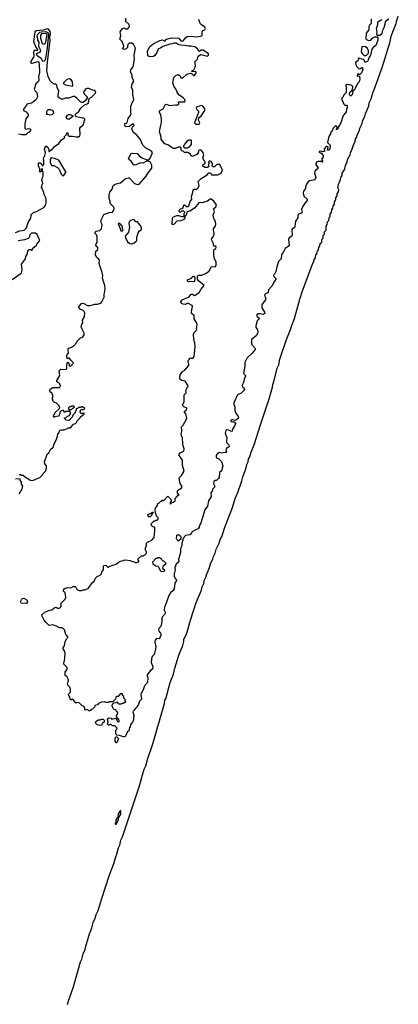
# Model space of a CAD drawing. Extents: x 2293830 to 2387798, y 66850 to 233222.
# Tile 6 of 192: x 2332944 to 2338486, y 98065 to 112473. Entities that reach past the tile are written whole.
import ezdxf

# ---------------------------------------------------------------- set-up
doc = ezdxf.new("R2010")
doc.units = 0

msp = doc.modelspace()

# ---------------------------------------------------------------- linework, layer by layer
at = {"layer": '0CON05XD'}
for points in [[(2337941, 110925), (2337955, 110955), (2337963, 110995), (2337996, 111055), (2338005, 111095), (2338056, 111214), (2338060, 111255), (2338090, 111315), (2338119, 111415), (2338130, 111435), (2338248, 111775), (2338364, 112136), (2338387, 112245), (2338456, 112415), (2338462, 112448), (2338486, 112525)], [(2334796, 110184), (2334825, 110234), (2334880, 110300), (2334877, 110345), (2334852, 110392), (2334835, 110402), (2334798, 110402), (2334747, 110373), (2334715, 110378), (2334645, 110347), (2334617, 110343), (2334577, 110405), (2334542, 110425), (2334538, 110435), (2334572, 110508), (2334595, 110520), (2334665, 110514), (2334697, 110477), (2334745, 110446), (2334795, 110428), (2334827, 110423), (2334845, 110432), (2334855, 110448), (2334886, 110526), (2334875, 110550), (2334788, 110598), (2334747, 110635), (2334708, 110725), (2334658, 110785), (2334607, 110827), (2334587, 110885), (2334590, 110895), (2334621, 110925), (2334615, 110943), (2334595, 110944), (2334550, 110910), (2334492, 110905), (2334483, 110925), (2334483, 110955), (2334505, 110960), (2334515, 110970), (2334530, 111025), (2334558, 111062), (2334577, 111095), (2334571, 111115), (2334573, 111207), (2334594, 111265), (2334610, 111285), (2334616, 111305), (2334602, 111375), (2334600, 111435), (2334579, 111485), (2334592, 111535), (2334608, 111565), (2334609, 111585), (2334589, 111625), (2334589, 111655), (2334564, 111715), (2334572, 111738), (2334606, 111785), (2334627, 111895), (2334620, 111955), (2334637, 112055), (2334608, 112115), (2334585, 112128), (2334565, 112130), (2334545, 112128), (2334532, 112115), (2334523, 112095), (2334520, 112065), (2334504, 112046), (2334475, 112037), (2334450, 112045), (2334466, 112064), (2334471, 112085), (2334446, 112156), (2334408, 112188), (2334427, 112237), (2334417, 112295), (2334450, 112345), (2334475, 112352), (2334500, 112340), (2334525, 112341), (2334542, 112358), (2334552, 112385), (2334546, 112405), (2334500, 112445), (2334500, 112495)], [(2335755, 110382), (2335745, 110398), (2335722, 110408), (2335710, 110395), (2335718, 110365), (2335710, 110355), (2335708, 110322), (2335695, 110312), (2335655, 110312), (2335634, 110324), (2335622, 110345), (2335635, 110360), (2335645, 110360), (2335658, 110372), (2335660, 110395), (2335645, 110410), (2335623, 110453), (2335640, 110495), (2335630, 110525), (2335605, 110560), (2335585, 110568), (2335562, 110558), (2335558, 110525), (2335539, 110501), (2335475, 110472), (2335455, 110482), (2335443, 110503), (2335405, 110528), (2335358, 110528), (2335335, 110550), (2335312, 110552), (2335310, 110595), (2335298, 110608), (2335263, 110607), (2335225, 110587), (2335190, 110590), (2335115, 110642), (2335067, 110657), (2335015, 110720), (2335013, 110755), (2334992, 110835), (2335021, 110975), (2335020, 111015), (2335009, 111079), (2334992, 111115), (2334993, 111137), (2335045, 111167), (2335074, 111226), (2335095, 111238), (2335136, 111216), (2335225, 111229), (2335265, 111227), (2335276, 111235), (2335270, 111265), (2335275, 111272), (2335355, 111272), (2335367, 111285), (2335360, 111305), (2335338, 111328), (2335272, 111375), (2335243, 111423), (2335232, 111462), (2335205, 111490), (2335184, 111544), (2335202, 111625), (2335232, 111655), (2335265, 111669), (2335288, 111658), (2335302, 111622), (2335325, 111617), (2335387, 111673), (2335405, 111683), (2335445, 111690), (2335457, 111687), (2335487, 111655), (2335503, 111655), (2335528, 111695), (2335528, 111705), (2335515, 111714), (2335475, 111708), (2335464, 111726), (2335468, 111732), (2335495, 111741), (2335514, 111776), (2335520, 111805), (2335508, 111855), (2335546, 111894), (2335555, 111940), (2335595, 111966), (2335692, 111938), (2335707, 111953), (2335708, 111975), (2335628, 112028), (2335601, 112029), (2335575, 112008), (2335565, 112012), (2335546, 112046), (2335506, 112076), (2335455, 112087), (2335415, 112084), (2335366, 112096), (2335305, 112098), (2335274, 112104), (2335235, 112130), (2335205, 112130), (2335175, 112119), (2335144, 112116), (2335038, 112082), (2335004, 112056), (2334971, 112049), (2334964, 112026), (2334952, 111995), (2334921, 111949), (2334904, 111936), (2334865, 111929), (2334833, 111933), (2334818, 111945), (2334813, 112015), (2334856, 112085), (2334906, 112125), (2334995, 112169), (2335035, 112176), (2335069, 112161), (2335094, 112186), (2335165, 112210), (2335275, 112204), (2335305, 112166), (2335322, 112158), (2335340, 112170), (2335370, 112210), (2335395, 112226), (2335435, 112231), (2335535, 112222), (2335608, 112235), (2335617, 112245), (2335613, 112295), (2335626, 112314), (2335656, 112324), (2335666, 112345), (2335655, 112366), (2335605, 112396), (2335586, 112415), (2335566, 112476)], [(2338088, 112485), (2338088, 112425), (2338080, 112405), (2338065, 112392), (2338056, 112374), (2338056, 112325), (2338014, 112275), (2338010, 112195), (2338015, 112182), (2338035, 112180), (2338045, 112170), (2338085, 112172), (2338115, 112210), (2338145, 112222), (2338175, 112220), (2338186, 112206), (2338188, 112172), (2338157, 112095), (2338118, 112065), (2338099, 112041), (2338078, 111955), (2338053, 111917), (2338045, 111880), (2338035, 111863), (2338005, 111850), (2337995, 111852), (2337992, 111875), (2337979, 111889), (2337905, 111908), (2337900, 111905), (2337902, 111885), (2337898, 111875), (2337862, 111845), (2337869, 111799), (2337912, 111752), (2337935, 111760), (2337955, 111780), (2337967, 111745), (2337948, 111695), (2337925, 111670), (2337915, 111670), (2337905, 111680), (2337890, 111675), (2337883, 111653), (2337895, 111640), (2337905, 111650), (2337918, 111648), (2337922, 111605), (2337912, 111565), (2337890, 111540), (2337860, 111475), (2337845, 111448), (2337822, 111428), (2337818, 111395), (2337805, 111370), (2337795, 111360), (2337785, 111360), (2337773, 111373), (2337770, 111395), (2337780, 111415), (2337808, 111432), (2337823, 111477), (2337822, 111495), (2337808, 111508), (2337772, 111522), (2337735, 111527), (2337720, 111515), (2337720, 111495), (2337730, 111485), (2337722, 111465), (2337722, 111408), (2337682, 111365), (2337677, 111343), (2337662, 111325), (2337660, 111305), (2337690, 111235), (2337705, 111220), (2337735, 111220), (2337740, 111215), (2337740, 111195), (2337727, 111165), (2337723, 111125), (2337715, 111108), (2337679, 111071), (2337647, 110965), (2337610, 110905), (2337600, 110875), (2337582, 110862), (2337580, 110875), (2337590, 110885), (2337590, 110905), (2337565, 110920), (2337533, 110887), (2337518, 110842), (2337500, 110825), (2337500, 110815), (2337470, 110765), (2337452, 110675), (2337490, 110635), (2337485, 110580), (2337470, 110565), (2337452, 110562), (2337460, 110615), (2337435, 110622), (2337400, 110585), (2337400, 110565), (2337410, 110555), (2337408, 110542), (2337375, 110540), (2337355, 110550), (2337330, 110545), (2337330, 110535), (2337355, 110520), (2337387, 110487), (2337387, 110463), (2337368, 110435), (2337368, 110418), (2337380, 110395), (2337375, 110390), (2337358, 110398), (2337315, 110400), (2337295, 110393), (2337281, 110375), (2337281, 110351), (2337312, 110305), (2337308, 110292), (2337295, 110280), (2337285, 110280), (2337263, 110257), (2337260, 110225), (2337278, 110165), (2337265, 110130), (2337185, 110113), (2337165, 110102), (2337140, 110065), (2337128, 110025), (2337128, 110005), (2337099, 109965), (2337094, 109935), (2337103, 109893), (2337152, 109845), (2337152, 109825), (2337122, 109795), (2337083, 109735), (2337070, 109695), (2337078, 109655), (2337072, 109645), (2337060, 109635), (2337025, 109627), (2337018, 109615), (2337016, 109574), (2336982, 109525), (2336972, 109445), (2336965, 109430), (2336935, 109408), (2336930, 109395), (2336932, 109315), (2336928, 109305), (2336890, 109280), (2336877, 109255), (2336888, 109175), (2336872, 109155), (2336832, 109125), (2336802, 109065), (2336778, 109035), (2336772, 108975), (2336733, 108935), (2336707, 108855), (2336694, 108786), (2336675, 108748), (2336660, 108735), (2336662, 108715), (2336686, 108696), (2336696, 108674), (2336674, 108646), (2336637, 108575), (2336585, 108522), (2336580, 108480), (2336534, 108455), (2336530, 108435), (2336546, 108396), (2336543, 108375), (2336495, 108308), (2336488, 108295), (2336488, 108255), (2336530, 108195), (2336532, 108175), (2336505, 108161), (2336465, 108170), (2336435, 108169), (2336414, 108155), (2336412, 108145), (2336424, 108123), (2336452, 108105), (2336452, 108095), (2336421, 108065), (2336399, 107991), (2336400, 107970), (2336420, 107945), (2336430, 107915), (2336429, 107891), (2336407, 107845), (2336344, 107796), (2336337, 107783), (2336337, 107725), (2336383, 107675), (2336392, 107655), (2336390, 107645), (2336343, 107587), (2336274, 107526), (2336242, 107455), (2336242, 107405), (2336220, 107295), (2336250, 107265), (2336250, 107255), (2336228, 107215), (2336218, 107165), (2336200, 107125), (2336206, 107096), (2336227, 107085), (2336236, 107055), (2336185, 107007), (2336134, 106986), (2336081, 106865), (2336080, 106845), (2336092, 106805), (2336093, 106755), (2336106, 106716), (2336140, 106665), (2336146, 106644), (2336138, 106632), (2336107, 106613), (2336095, 106610), (2336065, 106620), (2336055, 106617), (2336035, 106612), (2336034, 106594), (2336065, 106588), (2336085, 106590), (2336102, 106565), (2336094, 106536), (2336060, 106480), (2336055, 106450), (2336045, 106448), (2336006, 106466), (2335975, 106471), (2335960, 106460), (2335953, 106425), (2335976, 106355), (2335969, 106315), (2335972, 106285), (2336005, 106250), (2336010, 106225), (2335975, 106208), (2335966, 106194), (2335963, 106175), (2335972, 106145), (2335965, 106136), (2335945, 106140), (2335905, 106128), (2335862, 106138), (2335834, 106116), (2335820, 106095), (2335818, 106075), (2335823, 106063), (2335857, 106047), (2335896, 106006), (2335916, 105944), (2335896, 105874), (2335868, 105845), (2335862, 105775), (2335855, 105760), (2335825, 105730), (2335805, 105728), (2335786, 105714), (2335780, 105685), (2335798, 105655), (2335797, 105635), (2335768, 105605), (2335768, 105585), (2335742, 105548), (2335746, 105494), (2335707, 105435), (2335694, 105356), (2335655, 105300), (2335598, 105105), (2335570, 105065), (2335570, 105045), (2335556, 105024), (2335543, 105017), (2335474, 104986), (2335462, 104975), (2335455, 104950), (2335437, 104933), (2335373, 104927), (2335352, 104908), (2335345, 104890), (2335330, 104875), (2335332, 104855), (2335320, 104815), (2335317, 104775), (2335298, 104735), (2335297, 104675), (2335271, 104575), (2335272, 104538), (2335237, 104505), (2335214, 104455), (2335218, 104425), (2335204, 104365), (2335203, 104325), (2335225, 104290), (2335237, 104285), (2335238, 104265), (2335214, 104226), (2335204, 104145), (2335190, 104120), (2335154, 104086), (2335128, 104045), (2335090, 103935), (2335062, 103878), (2335061, 103835), (2335077, 103795), (2335067, 103775), (2335024, 103725), (2335026, 103665), (2335017, 103613), (2335005, 103590), (2334980, 103565), (2334974, 103546), (2334980, 103525), (2335006, 103495), (2335014, 103475), (2334992, 103418), (2334985, 103414), (2334945, 103418), (2334925, 103395), (2334921, 103365), (2334936, 103295), (2334926, 103245)], [(2338349, 112481), (2338299, 112445), (2338273, 112355), (2338250, 112305), (2338243, 112265), (2338215, 112240), (2338175, 112240), (2338170, 112255), (2338177, 112285), (2338174, 112314), (2338168, 112345), (2338188, 112405), (2338188, 112442), (2338246, 112474)], [(2332885, 109358), (2332945, 109383), (2333010, 109395), (2333042, 109428), (2333066, 109504), (2333105, 109570), (2333112, 109615), (2333122, 109628), (2333145, 109650), (2333190, 109665), (2333300, 109725), (2333322, 109755), (2333332, 109795), (2333332, 109855), (2333302, 109915), (2333296, 109946), (2333272, 110002), (2333260, 110015), (2333270, 110025), (2333272, 110065), (2333282, 110078), (2333277, 110107), (2333270, 110115), (2333278, 110162), (2333290, 110185), (2333290, 110245), (2333280, 110255), (2333280, 110285), (2333275, 110290), (2333260, 110285), (2333258, 110252), (2333245, 110240), (2333240, 110245), (2333240, 110295), (2333230, 110305), (2333220, 110335), (2333220, 110375), (2333225, 110380), (2333245, 110380), (2333268, 110358), (2333275, 110340), (2333285, 110340), (2333298, 110352), (2333300, 110415), (2333292, 110448), (2333312, 110488), (2333320, 110525), (2333308, 110575), (2333315, 110610), (2333325, 110620), (2333335, 110620), (2333356, 110606), (2333370, 110575), (2333370, 110545), (2333378, 110542), (2333410, 110575), (2333425, 110580), (2333455, 110618), (2333518, 110662), (2333556, 110714), (2333600, 110745), (2333600, 110765), (2333628, 110792), (2333632, 110818), (2333648, 110818), (2333650, 110785), (2333665, 110770), (2333715, 110768), (2333765, 110757), (2333805, 110761), (2333826, 110774), (2333831, 110795), (2333827, 110885), (2333835, 110902), (2333871, 110935), (2333890, 110975), (2333890, 110995), (2333898, 111002), (2333900, 111015), (2333885, 111030), (2333865, 111030), (2333775, 111052), (2333763, 111073), (2333763, 111097), (2333803, 111127), (2333841, 111179), (2333891, 111229), (2333930, 111240), (2333952, 111255), (2333962, 111318), (2333995, 111337), (2334050, 111395), (2334058, 111415), (2334045, 111438), (2334015, 111442), (2333955, 111467), (2333925, 111468), (2333911, 111459), (2333891, 111439), (2333878, 111415), (2333888, 111388), (2333930, 111345), (2333930, 111325), (2333912, 111295), (2333875, 111262), (2333855, 111262), (2333833, 111273), (2333780, 111325), (2333745, 111348), (2333725, 111348), (2333663, 111327), (2333615, 111323), (2333575, 111311), (2333555, 111310), (2333535, 111318), (2333508, 111338), (2333508, 111375), (2333518, 111425), (2333493, 111483), (2333490, 111515), (2333475, 111530), (2333455, 111532), (2333419, 111549), (2333393, 111575), (2333359, 111635), (2333358, 111668), (2333342, 111725), (2333350, 111855), (2333389, 112165), (2333387, 112215), (2333397, 112265), (2333388, 112298), (2333365, 112332), (2333345, 112339), (2333295, 112322), (2333185, 112311), (2333165, 112297), (2333146, 112155), (2333179, 112069), (2333209, 112025), (2333195, 112016), (2333165, 112025), (2333155, 112023), (2333147, 111993), (2333150, 111940), (2333145, 111924), (2333104, 111855), (2333105, 111844), (2333115, 111836), (2333125, 111837), (2333215, 111862), (2333225, 111849), (2333229, 111825), (2333232, 111698), (2333221, 111635), (2333225, 111590), (2333215, 111562), (2333182, 111535), (2333158, 111455), (2333168, 111435), (2333195, 111410), (2333207, 111345), (2333183, 111305), (2333145, 111272), (2333115, 111253), (2333050, 111235), (2333045, 111220), (2333000, 111165), (2333002, 111142), (2333040, 111125), (2333068, 111085), (2333068, 111065), (2333035, 111020), (2333022, 110975), (2333018, 110945), (2333020, 110885), (2333035, 110872), (2333075, 110880), (2333095, 110878), (2333108, 110855), (2333085, 110828), (2333065, 110818), (2333035, 110790), (2332975, 110790), (2332925, 110798)], [(2333285, 111868), (2333305, 111872), (2333315, 111881), (2333325, 111911), (2333353, 112055), (2333354, 112115), (2333371, 112255), (2333362, 112282), (2333334, 112294), (2333265, 112292), (2333236, 112284), (2333198, 112252), (2333193, 112237), (2333203, 112205), (2333204, 112175), (2333225, 112145), (2333220, 112085), (2333245, 112035), (2333247, 112015), (2333235, 111995), (2333193, 111977), (2333187, 111965), (2333203, 111943), (2333256, 111916), (2333275, 111874), (2333285, 111868)], [(2333295, 112116), (2333305, 112121), (2333315, 112126), (2333325, 112146), (2333344, 112255), (2333338, 112265), (2333325, 112269), (2333265, 112266), (2333250, 112245), (2333251, 112205), (2333275, 112124), (2333295, 112116)], [(2338015, 111950), (2338050, 111985), (2338052, 112022), (2338033, 112053), (2338005, 112078), (2337965, 112082), (2337952, 112075), (2337943, 112003), (2337955, 111980), (2337985, 111950), (2338015, 111950)], [(2333715, 111500), (2333720, 111505), (2333718, 111565), (2333698, 111595), (2333675, 111610), (2333635, 111600), (2333592, 111555), (2333583, 111537), (2333615, 111518), (2333715, 111500)], [(2333385, 111078), (2333355, 111088), (2333340, 111085), (2333340, 111125), (2333351, 111149), (2333365, 111158), (2333395, 111160), (2333418, 111148), (2333432, 111132), (2333438, 111105), (2333415, 111082), (2333385, 111078)], [(2333665, 111013), (2333632, 111022), (2333624, 111046), (2333645, 111078), (2333665, 111088), (2333685, 111088), (2333720, 111065), (2333722, 111055), (2333665, 111013)], [(2335555, 110942), (2335575, 110950), (2335580, 110965), (2335562, 111005), (2335568, 111035), (2335605, 111070), (2335652, 111145), (2335652, 111175), (2335625, 111210), (2335605, 111217), (2335535, 111197), (2335526, 111185), (2335532, 111162), (2335561, 111135), (2335563, 111115), (2335502, 110965), (2335523, 110943), (2335555, 110942)], [(2333646, 98065), (2333659, 98115), (2333726, 98305), (2333799, 98565), (2333836, 98685), (2333855, 98728), (2333872, 98805), (2333902, 98865), (2333910, 98915), (2333964, 99095), (2333999, 99185), (2334019, 99261), (2334051, 99325), (2334065, 99380), (2334095, 99440), (2334146, 99616), (2334252, 99945), (2334319, 100111), (2334351, 100225), (2334368, 100262), (2334391, 100355), (2334412, 100395), (2334423, 100465), (2334449, 100515), (2334693, 101247), (2334768, 101505), (2334790, 101555), (2334813, 101647), (2334893, 101875), (2335065, 102468), (2335071, 102515), (2335084, 102536), (2335149, 102775), (2335194, 102894), (2335215, 102982), (2335274, 103176), (2335330, 103315), (2335347, 103375), (2335349, 103405), (2335389, 103495), (2335443, 103687), (2335529, 103945), (2335604, 104125), (2335616, 104174), (2335639, 104225), (2335650, 104275), (2335669, 104315), (2335678, 104352), (2335725, 104458), (2335743, 104527), (2335770, 104580), (2335780, 104620), (2335804, 104665), (2335821, 104725), (2335864, 104815), (2335880, 104865), (2335905, 104907), (2335943, 105035), (2336060, 105335), (2336099, 105465), (2336138, 105555), (2336197, 105725), (2336211, 105785), (2336261, 105915), (2336270, 105965), (2336290, 106005), (2336293, 106045), (2336315, 106075), (2336334, 106146), (2336375, 106250), (2336462, 106528), (2336595, 106925), (2336646, 107094), (2336649, 107135), (2336670, 107195), (2336715, 107372), (2336737, 107425), (2336752, 107505), (2336852, 107792), (2336905, 107925), (2336932, 108015), (2336967, 108103), (2337045, 108385), (2337081, 108489), (2337235, 108908), (2337249, 108931), (2337256, 108965), (2337272, 108988), (2337281, 109035), (2337285, 109042), (2337297, 109045), (2337293, 109053), (2337301, 109089), (2337305, 109098), (2337315, 109098), (2337320, 109105), (2337325, 109148), (2337340, 109155), (2337343, 109197), (2337365, 109218), (2337366, 109255), (2337386, 109275), (2337386, 109314), (2337408, 109335), (2337408, 109368), (2337429, 109395), (2337428, 109452), (2337447, 109475), (2337451, 109515), (2337467, 109535), (2337473, 109577), (2337488, 109595), (2337490, 109625), (2337508, 109655), (2337511, 109689), (2337530, 109715), (2337533, 109745), (2337550, 109775), (2337553, 109807), (2337570, 109835), (2337574, 109866), (2337590, 109895), (2337593, 109927), (2337613, 109955), (2337614, 109985), (2337600, 110015), (2337610, 110065), (2337623, 110087), (2337642, 110135), (2337647, 110165), (2337664, 110195), (2337666, 110225), (2337702, 110288), (2337708, 110325), (2337740, 110395), (2337744, 110426), (2337780, 110495), (2337786, 110525), (2337818, 110592), (2337824, 110626), (2337856, 110695), (2337861, 110728), (2337878, 110755), (2337884, 110786), (2337917, 110853), (2337924, 110886), (2337941, 110925)], [(2335405, 110600), (2335415, 110610), (2335428, 110612), (2335460, 110645), (2335460, 110705), (2335455, 110710), (2335415, 110710), (2335405, 110700), (2335395, 110700), (2335360, 110655), (2335358, 110642), (2335340, 110625), (2335342, 110612), (2335355, 110600), (2335405, 110600)], [(2334926, 103245), (2334914, 103185), (2334883, 103155), (2334872, 103122), (2334870, 103065), (2334887, 103017), (2334891, 102985), (2334877, 102965), (2334858, 102952), (2334811, 102885), (2334810, 102865), (2334820, 102845), (2334814, 102776), (2334770, 102725), (2334751, 102665), (2334716, 102605), (2334725, 102530), (2334697, 102503), (2334679, 102445), (2334603, 102355), (2334600, 102345), (2334617, 102293), (2334617, 102273), (2334610, 102265), (2334612, 102225), (2334595, 102192), (2334565, 102160), (2334562, 102125), (2334548, 102102), (2334547, 102073), (2334535, 102060), (2334522, 102058), (2334495, 101990), (2334482, 101978), (2334465, 101978), (2334405, 102000), (2334362, 102002), (2334360, 102015), (2334350, 102025), (2334350, 102075), (2334368, 102092), (2334370, 102105), (2334335, 102140), (2334305, 102140), (2334285, 102160), (2334265, 102160), (2334255, 102150), (2334245, 102150), (2334230, 102165), (2334238, 102195), (2334230, 102245), (2334255, 102258), (2334285, 102250), (2334295, 102240), (2334345, 102250), (2334368, 102228), (2334372, 102202), (2334395, 102200), (2334400, 102205), (2334400, 102225), (2334392, 102232), (2334388, 102248), (2334372, 102252), (2334370, 102265), (2334360, 102275), (2334360, 102295), (2334377, 102313), (2334380, 102335), (2334362, 102352), (2334358, 102368), (2334325, 102380), (2334312, 102392), (2334298, 102435), (2334302, 102458), (2334322, 102478), (2334355, 102480), (2334365, 102490), (2334378, 102488), (2334382, 102472), (2334395, 102460), (2334435, 102460), (2334445, 102470), (2334465, 102470), (2334475, 102480), (2334488, 102482), (2334500, 102495), (2334490, 102505), (2334488, 102528), (2334470, 102545), (2334468, 102568), (2334450, 102585), (2334448, 102608), (2334415, 102610), (2334385, 102570), (2334365, 102570), (2334352, 102558), (2334348, 102532), (2334308, 102492), (2334255, 102490), (2334245, 102480), (2334205, 102480), (2334185, 102490), (2334143, 102487), (2334100, 102465), (2334082, 102448), (2334045, 102440), (2334038, 102412), (2334008, 102382), (2333992, 102378), (2333975, 102360), (2333955, 102360), (2333935, 102380), (2333905, 102370), (2333900, 102375), (2333900, 102405), (2333890, 102415), (2333890, 102425), (2333855, 102440), (2333817, 102477), (2333785, 102480), (2333765, 102470), (2333728, 102528), (2333715, 102530), (2333705, 102520), (2333695, 102520), (2333685, 102530), (2333680, 102565), (2333662, 102582), (2333660, 102605), (2333690, 102635), (2333690, 102675), (2333677, 102707), (2333650, 102735), (2333642, 102765), (2333660, 102795), (2333660, 102815), (2333635, 102860), (2333610, 102875), (2333612, 102932), (2333640, 102965), (2333640, 102995), (2333590, 103045), (2333590, 103065), (2333602, 103088), (2333610, 103195), (2333605, 103230), (2333580, 103265), (2333582, 103285), (2333599, 103311), (2333612, 103375), (2333633, 103417), (2333648, 103432), (2333650, 103445), (2333620, 103475), (2333600, 103545), (2333577, 103567), (2333565, 103572), (2333525, 103573), (2333481, 103601), (2333429, 103619), (2333375, 103610), (2333331, 103651), (2333302, 103685), (2333270, 103755), (2333270, 103765), (2333310, 103805), (2333385, 103832), (2333415, 103838), (2333463, 103877), (2333485, 103870), (2333495, 103860), (2333525, 103860), (2333550, 103885), (2333552, 103935), (2333608, 103995), (2333618, 104025), (2333610, 104085), (2333582, 104115), (2333588, 104135), (2333602, 104148), (2333647, 104163), (2333692, 104158), (2333725, 104180), (2333755, 104180), (2333768, 104168), (2333785, 104130), (2333815, 104120), (2333855, 104120), (2333875, 104130), (2333905, 104130), (2333950, 104155), (2334007, 104233), (2334032, 104255), (2334055, 104302), (2334076, 104324), (2334120, 104345), (2334140, 104365), (2334148, 104392), (2334170, 104425), (2334170, 104475), (2334183, 104487), (2334205, 104490), (2334235, 104460), (2334245, 104460), (2334255, 104470), (2334308, 104492), (2334356, 104504), (2334385, 104532), (2334415, 104548), (2334465, 104558), (2334485, 104568), (2334565, 104560), (2334575, 104550), (2334625, 104540), (2334635, 104530), (2334665, 104530), (2334675, 104540), (2334688, 104542), (2334690, 104555), (2334680, 104565), (2334680, 104585), (2334725, 104630), (2334755, 104630), (2334765, 104640), (2334778, 104642), (2334800, 104665), (2334800, 104685), (2334780, 104725), (2334800, 104785), (2334800, 104815), (2334815, 104830), (2334880, 104855), (2334912, 104895), (2334922, 104995), (2334920, 105045), (2334895, 105050), (2334873, 105073), (2334870, 105095), (2334915, 105140), (2334925, 105140), (2334935, 105150), (2334955, 105150), (2334970, 105165), (2334970, 105185), (2334950, 105205), (2334940, 105225), (2334937, 105247), (2334930, 105255), (2334928, 105295), (2334933, 105327), (2334960, 105365), (2334962, 105388), (2334975, 105400), (2334988, 105402), (2335012, 105428), (2335025, 105430), (2335035, 105440), (2335058, 105442), (2335115, 105500), (2335148, 105468), (2335150, 105455), (2335160, 105445), (2335160, 105425), (2335152, 105418), (2335142, 105392), (2335155, 105390), (2335172, 105408), (2335197, 105413), (2335218, 105432), (2335220, 105465), (2335237, 105483), (2335240, 105495), (2335280, 105525), (2335265, 105530), (2335253, 105543), (2335253, 105577), (2335270, 105595), (2335320, 105625), (2335318, 105645), (2335292, 105685), (2335280, 105765), (2335284, 105776), (2335315, 105802), (2335350, 105865), (2335329, 105949), (2335326, 106026), (2335272, 106105), (2335292, 106135), (2335340, 106160), (2335351, 106179), (2335354, 106195), (2335337, 106235), (2335333, 106263), (2335328, 106358), (2335307, 106395), (2335319, 106455), (2335312, 106515), (2335338, 106542), (2335393, 106635), (2335374, 106704), (2335352, 106735), (2335388, 106765), (2335392, 106785), (2335388, 106795), (2335348, 106808), (2335335, 106820), (2335328, 106835), (2335351, 106879), (2335353, 106985), (2335380, 107015), (2335378, 107045), (2335384, 107066), (2335392, 107085), (2335406, 107094), (2335410, 107115), (2335365, 107184), (2335318, 107195), (2335290, 107215), (2335287, 107233), (2335294, 107276), (2335328, 107325), (2335360, 107345), (2335418, 107415), (2335420, 107435), (2335410, 107455), (2335410, 107485), (2335430, 107505), (2335430, 107515), (2335435, 107520), (2335485, 107522), (2335496, 107544), (2335512, 107685), (2335506, 107745), (2335493, 107795), (2335487, 107873), (2335500, 107895), (2335537, 107933), (2335533, 107955), (2335540, 108015), (2335532, 108042), (2335500, 108095), (2335500, 108145), (2335460, 108175), (2335458, 108205), (2335474, 108275), (2335471, 108291), (2335405, 108324), (2335366, 108304), (2335335, 108309), (2335312, 108322), (2335303, 108345), (2335321, 108375), (2335423, 108417), (2335455, 108456), (2335475, 108458), (2335505, 108437), (2335572, 108482), (2335594, 108526), (2335643, 108585), (2335560, 108650), (2335547, 108677), (2335546, 108724), (2335565, 108734), (2335610, 108735), (2335665, 108758), (2335719, 108795), (2335748, 108855), (2335765, 108862), (2335805, 108858), (2335818, 108875), (2335819, 108929), (2335796, 108975), (2335788, 109025), (2335787, 109095), (2335788, 109105), (2335815, 109126), (2335821, 109145), (2335815, 109158), (2335785, 109161), (2335778, 109208), (2335756, 109246), (2335754, 109265), (2335774, 109295), (2335789, 109335), (2335791, 109355), (2335779, 109395), (2335781, 109415), (2335811, 109455), (2335816, 109475), (2335808, 109518), (2335784, 109566), (2335778, 109615), (2335796, 109665), (2335781, 109705), (2335815, 109734), (2335827, 109765), (2335785, 109819), (2335745, 109847), (2335731, 109845), (2335692, 109818), (2335617, 109793), (2335585, 109797), (2335565, 109791), (2335505, 109715), (2335435, 109673), (2335397, 109663), (2335390, 109655), (2335382, 109615), (2335365, 109600), (2335350, 109605), (2335350, 109635), (2335358, 109642), (2335360, 109655), (2335345, 109670), (2335315, 109670), (2335295, 109652), (2335280, 109665), (2335278, 109675), (2335280, 109685), (2335300, 109705), (2335330, 109715), (2335345, 109760), (2335355, 109762), (2335388, 109738), (2335405, 109739), (2335422, 109748), (2335439, 109811), (2335462, 109845), (2335458, 109885), (2335475, 109930), (2335485, 109982), (2335496, 109994), (2335536, 109994), (2335555, 110011), (2335569, 110045), (2335558, 110105), (2335601, 110149), (2335688, 110205), (2335715, 110230), (2335735, 110230), (2335750, 110205), (2335795, 110201), (2335845, 110203), (2335892, 110225), (2335907, 110265), (2335907, 110283), (2335876, 110356), (2335830, 110355), (2335795, 110322), (2335775, 110318), (2335761, 110331), (2335767, 110365), (2335755, 110382)], [(2333585, 110190), (2333620, 110235), (2333620, 110245), (2333515, 110418), (2333455, 110442), (2333405, 110450), (2333390, 110425), (2333390, 110385), (2333405, 110350), (2333415, 110340), (2333445, 110340), (2333498, 110308), (2333520, 110285), (2333550, 110215), (2333572, 110192), (2333585, 110190)], [(2332935, 105820), (2332955, 105820), (2332965, 105810), (2332995, 105810), (2333032, 105772), (2333065, 105760), (2333088, 105738), (2333115, 105732), (2333147, 105733), (2333240, 105775), (2333285, 105820), (2333288, 105832), (2333327, 105873), (2333338, 105915), (2333337, 105947), (2333313, 105973), (2333308, 106005), (2333340, 106100), (2333348, 106115), (2333372, 106135), (2333394, 106186), (2333435, 106220), (2333450, 106265), (2333475, 106310), (2333497, 106375), (2333503, 106417), (2333515, 106430), (2333530, 106465), (2333555, 106472), (2333597, 106473), (2333645, 106490), (2333655, 106500), (2333677, 106503), (2333696, 106514), (2333730, 106555), (2333760, 106565), (2333780, 106585), (2333782, 106598), (2333825, 106640), (2333830, 106655), (2333890, 106705), (2333885, 106720), (2333875, 106710), (2333845, 106710), (2333830, 106725), (2333832, 106758), (2333845, 106770), (2333885, 106770), (2333900, 106785), (2333888, 106798), (2333875, 106800), (2333865, 106810), (2333845, 106810), (2333835, 106800), (2333805, 106800), (2333788, 106782), (2333772, 106778), (2333770, 106755), (2333760, 106745), (2333750, 106715), (2333722, 106688), (2333710, 106655), (2333665, 106610), (2333623, 106613), (2333600, 106635), (2333600, 106645), (2333625, 106650), (2333645, 106670), (2333675, 106680), (2333690, 106705), (2333688, 106728), (2333675, 106740), (2333615, 106740), (2333605, 106730), (2333595, 106730), (2333588, 106748), (2333575, 106760), (2333565, 106750), (2333552, 106748), (2333532, 106728), (2333530, 106705), (2333520, 106695), (2333518, 106672), (2333455, 106660), (2333445, 106650), (2333440, 106675), (2333443, 106687), (2333460, 106705), (2333463, 106727), (2333528, 106782), (2333530, 106805), (2333520, 106815), (2333520, 106825), (2333485, 106860), (2333455, 106870), (2333430, 106895), (2333430, 106915), (2333420, 106925), (2333420, 106935), (2333430, 106945), (2333430, 106985), (2333422, 106992), (2333418, 107008), (2333405, 107020), (2333395, 107020), (2333385, 107040), (2333390, 107065), (2333428, 107092), (2333525, 107090), (2333538, 107102), (2333540, 107125), (2333532, 107132), (2333530, 107145), (2333490, 107175), (2333490, 107195), (2333532, 107265), (2333520, 107335), (2333545, 107357), (2333618, 107352), (2333632, 107368), (2333633, 107415), (2333645, 107460), (2333658, 107458), (2333660, 107445), (2333670, 107435), (2333670, 107415), (2333685, 107400), (2333730, 107445), (2333728, 107458), (2333692, 107492), (2333675, 107520), (2333655, 107520), (2333645, 107510), (2333633, 107533), (2333633, 107565), (2333658, 107595), (2333654, 107644), (2333660, 107665), (2333695, 107674), (2333739, 107701), (2333778, 107745), (2333785, 107770), (2333835, 107820), (2333860, 107825), (2333890, 107855), (2333888, 107885), (2333842, 107975), (2333855, 108020), (2333870, 108035), (2333862, 108075), (2333892, 108125), (2333898, 108185), (2333890, 108205), (2333875, 108220), (2333830, 108235), (2333803, 108267), (2333855, 108326), (2333885, 108320), (2333935, 108290), (2333975, 108292), (2334045, 108312), (2334085, 108308), (2334130, 108325), (2334147, 108343), (2334179, 108411), (2334179, 108455), (2334192, 108495), (2334197, 108535), (2334192, 108585), (2334183, 108615), (2334157, 108693), (2334160, 108725), (2334152, 108775), (2334110, 108905), (2334112, 108955), (2334096, 108976), (2334071, 108991), (2334052, 109025), (2334060, 109085), (2334088, 109112), (2334090, 109145), (2334075, 109150), (2334060, 109175), (2334062, 109195), (2334078, 109215), (2334080, 109295), (2334067, 109327), (2334050, 109345), (2334050, 109365), (2334065, 109380), (2334115, 109388), (2334140, 109415), (2334150, 109475), (2334132, 109515), (2334142, 109555), (2334177, 109623), (2334255, 109652), (2334302, 109658), (2334322, 109685), (2334327, 109713), (2334318, 109735), (2334267, 109785), (2334268, 109818), (2334256, 109856), (2334256, 109905), (2334265, 109950), (2334297, 109995), (2334313, 110045), (2334325, 110057), (2334358, 110072), (2334422, 110085), (2334495, 110150), (2334535, 110160), (2334545, 110157), (2334625, 110078), (2334670, 110060), (2334692, 110068), (2334796, 110184)], [(2334585, 109195), (2334615, 109205), (2334653, 109235), (2334659, 109245), (2334659, 109285), (2334680, 109355), (2334693, 109377), (2334726, 109404), (2334729, 109415), (2334724, 109445), (2334667, 109517), (2334645, 109517), (2334618, 109545), (2334605, 109550), (2334565, 109537), (2334547, 109515), (2334542, 109492), (2334550, 109435), (2334536, 109365), (2334489, 109305), (2334492, 109285), (2334524, 109224), (2334557, 109197), (2334585, 109195)], [(2335185, 109472), (2335178, 109485), (2335182, 109575), (2335195, 109588), (2335245, 109610), (2335275, 109607), (2335315, 109592), (2335362, 109592), (2335363, 109565), (2335345, 109547), (2335305, 109531), (2335245, 109524), (2335205, 109481), (2335185, 109472)], [(2334445, 109380), (2334460, 109395), (2334450, 109415), (2334450, 109445), (2334416, 109486), (2334395, 109498), (2334388, 109485), (2334417, 109417), (2334423, 109383), (2334445, 109380)], [(2332835, 108670), (2332966, 108765), (2332976, 108785), (2332979, 108815), (2332969, 108895), (2333027, 108975), (2333035, 109010), (2333052, 109038), (2333062, 109085), (2333085, 109108), (2333105, 109108), (2333115, 109100), (2333128, 109102), (2333135, 109130), (2333188, 109175), (2333195, 109190), (2333230, 109225), (2333230, 109235), (2333240, 109245), (2333232, 109252), (2333198, 109328), (2333178, 109348), (2333115, 109350), (2333093, 109327), (2333082, 109288), (2333067, 109273), (2333016, 109254), (2332924, 109236)], [(2335493, 108637), (2335465, 108641), (2335415, 108638), (2335402, 108645), (2335400, 108665), (2335457, 108693), (2335482, 108718), (2335495, 108720), (2335510, 108695), (2335505, 108642), (2335493, 108637)], [(2333675, 106760), (2333685, 106770), (2333705, 106770), (2333722, 106788), (2333738, 106792), (2333748, 106808), (2333735, 106820), (2333705, 106820), (2333695, 106810), (2333675, 106810), (2333660, 106795), (2333660, 106775), (2333675, 106760)], [(2332940, 105535), (2332950, 105565), (2332970, 105585), (2332970, 105595), (2332982, 105608), (2332988, 105645), (2332970, 105675), (2332970, 105705), (2332952, 105735), (2332950, 105755), (2332885, 105752)], [(2334855, 105200), (2334835, 105200), (2334820, 105225), (2334832, 105238), (2334868, 105252), (2334882, 105268), (2334898, 105268), (2334890, 105245), (2334872, 105228), (2334870, 105215), (2334855, 105200)], [(2335275, 104850), (2335308, 104882), (2335310, 104905), (2335285, 104930), (2335245, 104930), (2335238, 104922), (2335233, 104883), (2335250, 104865), (2335252, 104852), (2335275, 104850)], [(2335015, 104400), (2335055, 104402), (2335068, 104412), (2335070, 104425), (2335055, 104430), (2335040, 104445), (2335043, 104467), (2335050, 104485), (2335090, 104515), (2335055, 104550), (2335040, 104555), (2335020, 104575), (2335015, 104590), (2335005, 104590), (2334995, 104600), (2334965, 104600), (2334955, 104590), (2334935, 104590), (2334890, 104535), (2334892, 104512), (2334935, 104480), (2334968, 104478), (2334978, 104468), (2335002, 104412), (2335015, 104400)], [(2333045, 103932), (2332964, 103934), (2332957, 103955), (2332975, 103992), (2332985, 104002), (2333005, 104008), (2333039, 103989), (2333052, 103975), (2333057, 103955), (2333045, 103932)], [(2334115, 102143), (2334078, 102155), (2334058, 102175), (2334055, 102200), (2334095, 102230), (2334125, 102230), (2334135, 102240), (2334167, 102237), (2334180, 102225), (2334180, 102195), (2334152, 102178), (2334145, 102150), (2334115, 102143)], [(2334365, 101890), (2334355, 101890), (2334340, 101915), (2334342, 101965), (2334355, 101980), (2334368, 101978), (2334390, 101955), (2334365, 101890)], [(2334395, 100800), (2334425, 100850), (2334425, 100900), (2334415, 100898), (2334388, 100855), (2334382, 100812), (2334395, 100800)], [(2334355, 100700), (2334390, 100765), (2334390, 100800), (2334362, 100785), (2334352, 100755), (2334352, 100728), (2334342, 100715), (2334342, 100702), (2334355, 100700)]]:
    msp.add_lwpolyline(points, dxfattribs=at)

doc.saveas('drawing.dxf')
